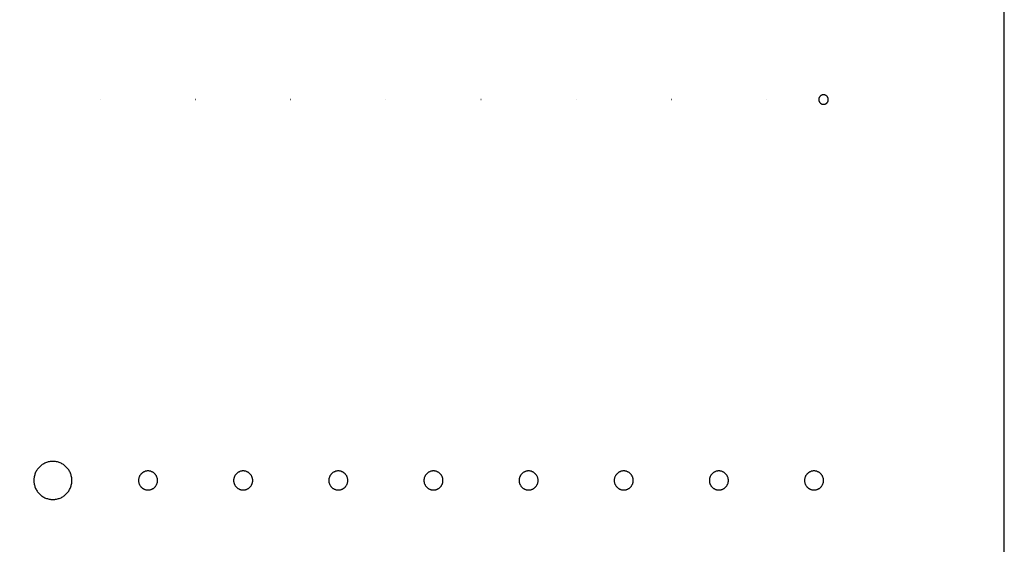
# Model space of a CAD drawing. Header units: millimetres. Extents: x 0 to 80, y 0 to 105.
# Tile 78 of 143: x 69.65 to 80, y 41.33 to 46.84. Entities that reach past the tile are written whole.
import ezdxf

# ---------------------------------------------------------------- set-up
doc = ezdxf.new("R2010")
doc.units = ezdxf.units.MM
doc.layers.add('CHROME', color=7, linetype='Continuous')
doc.layers.add('OUTLINE', color=1, linetype='Continuous')

msp = doc.modelspace()

# ---------------------------------------------------------------- linework, layer by layer
at = {"layer": 'CHROME'}
for points in [[(70.501, 46), (70.501, 46), (70.501, 46), (70.501, 46.001), (70.501, 46.001), (70.501, 46.001), (70.5, 46.001), (70.5, 46.001), (70.5, 46.001), (70.5, 46.001), (70.5, 46.001), (70.499, 46.001), (70.499, 46.001), (70.499, 46.001), (70.499, 46), (70.499, 46), (70.499, 46), (70.499, 46), (70.499, 46), (70.499, 45.999), (70.499, 45.999), (70.499, 45.999), (70.5, 45.999), (70.5, 45.999), (70.5, 45.999), (70.5, 45.999), (70.5, 45.999), (70.501, 45.999), (70.501, 45.999), (70.501, 45.999), (70.501, 46), (70.501, 46)], [(71.501, 46), (71.501, 46), (71.501, 46), (71.501, 46.001), (71.501, 46.001), (71.501, 46.001), (71.5, 46.001), (71.5, 46.001), (71.5, 46.001), (71.5, 46.001), (71.5, 46.001), (71.499, 46.001), (71.499, 46.001), (71.499, 46.001), (71.499, 46), (71.499, 46), (71.499, 46), (71.499, 46), (71.499, 46), (71.499, 45.999), (71.499, 45.999), (71.499, 45.999), (71.5, 45.999), (71.5, 45.999), (71.5, 45.999), (71.5, 45.999), (71.5, 45.999), (71.501, 45.999), (71.501, 45.999), (71.501, 45.999), (71.501, 46), (71.501, 46)], [(72.501, 46), (72.501, 46), (72.501, 46), (72.501, 46.001), (72.501, 46.001), (72.501, 46.001), (72.5, 46.001), (72.5, 46.001), (72.5, 46.001), (72.5, 46.001), (72.5, 46.001), (72.499, 46.001), (72.499, 46.001), (72.499, 46.001), (72.499, 46), (72.499, 46), (72.499, 46), (72.499, 46), (72.499, 46), (72.499, 45.999), (72.499, 45.999), (72.499, 45.999), (72.5, 45.999), (72.5, 45.999), (72.5, 45.999), (72.5, 45.999), (72.5, 45.999), (72.501, 45.999), (72.501, 45.999), (72.501, 45.999), (72.501, 46), (72.501, 46)], [(73.501, 46), (73.501, 46), (73.501, 46), (73.501, 46.001), (73.501, 46.001), (73.501, 46.001), (73.5, 46.001), (73.5, 46.001), (73.5, 46.001), (73.5, 46.001), (73.5, 46.001), (73.499, 46.001), (73.499, 46.001), (73.499, 46.001), (73.499, 46), (73.499, 46), (73.499, 46), (73.499, 46), (73.499, 46), (73.499, 45.999), (73.499, 45.999), (73.499, 45.999), (73.5, 45.999), (73.5, 45.999), (73.5, 45.999), (73.5, 45.999), (73.5, 45.999), (73.501, 45.999), (73.501, 45.999), (73.501, 45.999), (73.501, 46), (73.501, 46)], [(74.501, 46), (74.501, 46), (74.501, 46), (74.501, 46.001), (74.501, 46.001), (74.501, 46.001), (74.5, 46.001), (74.5, 46.001), (74.5, 46.001), (74.5, 46.001), (74.5, 46.001), (74.499, 46.001), (74.499, 46.001), (74.499, 46.001), (74.499, 46), (74.499, 46), (74.499, 46), (74.499, 46), (74.499, 46), (74.499, 45.999), (74.499, 45.999), (74.499, 45.999), (74.5, 45.999), (74.5, 45.999), (74.5, 45.999), (74.5, 45.999), (74.5, 45.999), (74.501, 45.999), (74.501, 45.999), (74.501, 45.999), (74.501, 46), (74.501, 46)], [(75.501, 46), (75.501, 46), (75.501, 46), (75.501, 46.001), (75.501, 46.001), (75.501, 46.001), (75.5, 46.001), (75.5, 46.001), (75.5, 46.001), (75.5, 46.001), (75.5, 46.001), (75.499, 46.001), (75.499, 46.001), (75.499, 46.001), (75.499, 46), (75.499, 46), (75.499, 46), (75.499, 46), (75.499, 46), (75.499, 45.999), (75.499, 45.999), (75.499, 45.999), (75.5, 45.999), (75.5, 45.999), (75.5, 45.999), (75.5, 45.999), (75.5, 45.999), (75.501, 45.999), (75.501, 45.999), (75.501, 45.999), (75.501, 46), (75.501, 46)], [(76.501, 46), (76.501, 46), (76.501, 46), (76.501, 46.001), (76.501, 46.001), (76.501, 46.001), (76.5, 46.001), (76.5, 46.001), (76.5, 46.001), (76.5, 46.001), (76.5, 46.001), (76.499, 46.001), (76.499, 46.001), (76.499, 46.001), (76.499, 46), (76.499, 46), (76.499, 46), (76.499, 46), (76.499, 46), (76.499, 45.999), (76.499, 45.999), (76.499, 45.999), (76.5, 45.999), (76.5, 45.999), (76.5, 45.999), (76.5, 45.999), (76.5, 45.999), (76.501, 45.999), (76.501, 45.999), (76.501, 45.999), (76.501, 46), (76.501, 46)], [(77.501, 46), (77.501, 46), (77.501, 46), (77.501, 46.001), (77.501, 46.001), (77.501, 46.001), (77.5, 46.001), (77.5, 46.001), (77.5, 46.001), (77.5, 46.001), (77.5, 46.001), (77.499, 46.001), (77.499, 46.001), (77.499, 46.001), (77.499, 46), (77.499, 46), (77.499, 46), (77.499, 46), (77.499, 46), (77.499, 45.999), (77.499, 45.999), (77.499, 45.999), (77.5, 45.999), (77.5, 45.999), (77.5, 45.999), (77.5, 45.999), (77.5, 45.999), (77.501, 45.999), (77.501, 45.999), (77.501, 45.999), (77.501, 46), (77.501, 46)], [(78.15, 46), (78.15, 46.002), (78.15, 46.005), (78.149, 46.007), (78.149, 46.01), (78.149, 46.012), (78.148, 46.015), (78.147, 46.017), (78.146, 46.019), (78.145, 46.021), (78.144, 46.024), (78.143, 46.026), (78.142, 46.028), (78.14, 46.03), (78.139, 46.032), (78.137, 46.034), (78.135, 46.035), (78.134, 46.037), (78.132, 46.039), (78.13, 46.04), (78.128, 46.042), (78.126, 46.043), (78.124, 46.044), (78.121, 46.045), (78.119, 46.046), (78.117, 46.047), (78.115, 46.048), (78.112, 46.049), (78.11, 46.049), (78.107, 46.049), (78.105, 46.05), (78.102, 46.05), (78.1, 46.05), (78.098, 46.05), (78.095, 46.05), (78.093, 46.049), (78.09, 46.049), (78.088, 46.049), (78.085, 46.048), (78.083, 46.047), (78.081, 46.046), (78.079, 46.045), (78.076, 46.044), (78.074, 46.043), (78.072, 46.042), (78.07, 46.04), (78.068, 46.039), (78.066, 46.037), (78.065, 46.035), (78.063, 46.034), (78.061, 46.032), (78.06, 46.03), (78.058, 46.028), (78.057, 46.026), (78.056, 46.024), (78.055, 46.021), (78.054, 46.019), (78.053, 46.017), (78.052, 46.015), (78.051, 46.012), (78.051, 46.01), (78.051, 46.007), (78.05, 46.005), (78.05, 46.002), (78.05, 46), (78.05, 45.998), (78.05, 45.995), (78.051, 45.993), (78.051, 45.99), (78.051, 45.988), (78.052, 45.985), (78.053, 45.983), (78.054, 45.981), (78.055, 45.979), (78.056, 45.976), (78.057, 45.974), (78.058, 45.972), (78.06, 45.97), (78.061, 45.968), (78.063, 45.966), (78.065, 45.965), (78.066, 45.963), (78.068, 45.961), (78.07, 45.96), (78.072, 45.958), (78.074, 45.957), (78.076, 45.956), (78.079, 45.955), (78.081, 45.954), (78.083, 45.953), (78.085, 45.952), (78.088, 45.951), (78.09, 45.951), (78.093, 45.951), (78.095, 45.95), (78.098, 45.95), (78.1, 45.95), (78.102, 45.95), (78.105, 45.95), (78.107, 45.951), (78.11, 45.951), (78.112, 45.951), (78.115, 45.952), (78.117, 45.953), (78.119, 45.954), (78.121, 45.955), (78.124, 45.956), (78.126, 45.957), (78.128, 45.958), (78.13, 45.96), (78.132, 45.961), (78.134, 45.963), (78.135, 45.965), (78.137, 45.966), (78.139, 45.968), (78.14, 45.97), (78.142, 45.972), (78.143, 45.974), (78.144, 45.976), (78.145, 45.979), (78.146, 45.981), (78.147, 45.983), (78.148, 45.985), (78.149, 45.988), (78.149, 45.99), (78.149, 45.993), (78.15, 45.995), (78.15, 45.998)], [(70.2, 42), (70.2, 42.01), (70.199, 42.02), (70.198, 42.029), (70.196, 42.039), (70.194, 42.049), (70.191, 42.058), (70.188, 42.067), (70.185, 42.077), (70.181, 42.086), (70.176, 42.094), (70.172, 42.103), (70.166, 42.111), (70.161, 42.119), (70.155, 42.127), (70.148, 42.134), (70.141, 42.141), (70.134, 42.148), (70.127, 42.155), (70.119, 42.161), (70.111, 42.166), (70.103, 42.172), (70.094, 42.176), (70.086, 42.181), (70.077, 42.185), (70.067, 42.188), (70.058, 42.191), (70.049, 42.194), (70.039, 42.196), (70.029, 42.198), (70.02, 42.199), (70.01, 42.2), (70, 42.2), (69.99, 42.2), (69.98, 42.199), (69.971, 42.198), (69.961, 42.196), (69.951, 42.194), (69.942, 42.191), (69.933, 42.188), (69.923, 42.185), (69.914, 42.181), (69.906, 42.176), (69.897, 42.172), (69.889, 42.166), (69.881, 42.161), (69.873, 42.155), (69.866, 42.148), (69.859, 42.141), (69.852, 42.134), (69.845, 42.127), (69.839, 42.119), (69.834, 42.111), (69.828, 42.103), (69.824, 42.094), (69.819, 42.086), (69.815, 42.077), (69.812, 42.067), (69.809, 42.058), (69.806, 42.049), (69.804, 42.039), (69.802, 42.029), (69.801, 42.02), (69.8, 42.01), (69.8, 42), (69.8, 41.99), (69.801, 41.98), (69.802, 41.971), (69.804, 41.961), (69.806, 41.951), (69.809, 41.942), (69.812, 41.933), (69.815, 41.923), (69.819, 41.914), (69.824, 41.906), (69.828, 41.897), (69.834, 41.889), (69.839, 41.881), (69.845, 41.873), (69.852, 41.866), (69.859, 41.859), (69.866, 41.852), (69.873, 41.845), (69.881, 41.839), (69.889, 41.834), (69.897, 41.828), (69.906, 41.824), (69.914, 41.819), (69.923, 41.815), (69.933, 41.812), (69.942, 41.809), (69.951, 41.806), (69.961, 41.804), (69.971, 41.802), (69.98, 41.801), (69.99, 41.8), (70, 41.8), (70.01, 41.8), (70.02, 41.801), (70.029, 41.802), (70.039, 41.804), (70.049, 41.806), (70.058, 41.809), (70.067, 41.812), (70.077, 41.815), (70.086, 41.819), (70.094, 41.824), (70.103, 41.828), (70.111, 41.834), (70.119, 41.839), (70.127, 41.845), (70.134, 41.852), (70.141, 41.859), (70.148, 41.866), (70.155, 41.873), (70.161, 41.881), (70.166, 41.889), (70.172, 41.897), (70.176, 41.906), (70.181, 41.914), (70.185, 41.923), (70.188, 41.933), (70.191, 41.942), (70.194, 41.951), (70.196, 41.961), (70.198, 41.971), (70.199, 41.98), (70.2, 41.99)], [(71.1, 42), (71.1, 42.005), (71.1, 42.01), (71.099, 42.015), (71.098, 42.02), (71.097, 42.024), (71.096, 42.029), (71.094, 42.034), (71.092, 42.038), (71.09, 42.043), (71.088, 42.047), (71.086, 42.051), (71.083, 42.056), (71.08, 42.06), (71.077, 42.063), (71.074, 42.067), (71.071, 42.071), (71.067, 42.074), (71.063, 42.077), (71.06, 42.08), (71.056, 42.083), (71.051, 42.086), (71.047, 42.088), (71.043, 42.09), (71.038, 42.092), (71.034, 42.094), (71.029, 42.096), (71.024, 42.097), (71.02, 42.098), (71.015, 42.099), (71.01, 42.1), (71.005, 42.1), (71, 42.1), (70.995, 42.1), (70.99, 42.1), (70.985, 42.099), (70.98, 42.098), (70.976, 42.097), (70.971, 42.096), (70.966, 42.094), (70.962, 42.092), (70.957, 42.09), (70.953, 42.088), (70.949, 42.086), (70.944, 42.083), (70.94, 42.08), (70.937, 42.077), (70.933, 42.074), (70.929, 42.071), (70.926, 42.067), (70.923, 42.063), (70.92, 42.06), (70.917, 42.056), (70.914, 42.051), (70.912, 42.047), (70.91, 42.043), (70.908, 42.038), (70.906, 42.034), (70.904, 42.029), (70.903, 42.024), (70.902, 42.02), (70.901, 42.015), (70.9, 42.01), (70.9, 42.005), (70.9, 42), (70.9, 41.995), (70.9, 41.99), (70.901, 41.985), (70.902, 41.98), (70.903, 41.976), (70.904, 41.971), (70.906, 41.966), (70.908, 41.962), (70.91, 41.957), (70.912, 41.953), (70.914, 41.949), (70.917, 41.944), (70.92, 41.94), (70.923, 41.937), (70.926, 41.933), (70.929, 41.929), (70.933, 41.926), (70.937, 41.923), (70.94, 41.92), (70.944, 41.917), (70.949, 41.914), (70.953, 41.912), (70.957, 41.91), (70.962, 41.908), (70.966, 41.906), (70.971, 41.904), (70.976, 41.903), (70.98, 41.902), (70.985, 41.901), (70.99, 41.9), (70.995, 41.9), (71, 41.9), (71.005, 41.9), (71.01, 41.9), (71.015, 41.901), (71.02, 41.902), (71.024, 41.903), (71.029, 41.904), (71.034, 41.906), (71.038, 41.908), (71.043, 41.91), (71.047, 41.912), (71.051, 41.914), (71.056, 41.917), (71.06, 41.92), (71.063, 41.923), (71.067, 41.926), (71.071, 41.929), (71.074, 41.933), (71.077, 41.937), (71.08, 41.94), (71.083, 41.944), (71.086, 41.949), (71.088, 41.953), (71.09, 41.957), (71.092, 41.962), (71.094, 41.966), (71.096, 41.971), (71.097, 41.976), (71.098, 41.98), (71.099, 41.985), (71.1, 41.99), (71.1, 41.995)], [(72.1, 42), (72.1, 42.005), (72.1, 42.01), (72.099, 42.015), (72.098, 42.02), (72.097, 42.024), (72.096, 42.029), (72.094, 42.034), (72.092, 42.038), (72.09, 42.043), (72.088, 42.047), (72.086, 42.051), (72.083, 42.056), (72.08, 42.06), (72.077, 42.063), (72.074, 42.067), (72.071, 42.071), (72.067, 42.074), (72.063, 42.077), (72.06, 42.08), (72.056, 42.083), (72.051, 42.086), (72.047, 42.088), (72.043, 42.09), (72.038, 42.092), (72.034, 42.094), (72.029, 42.096), (72.024, 42.097), (72.02, 42.098), (72.015, 42.099), (72.01, 42.1), (72.005, 42.1), (72, 42.1), (71.995, 42.1), (71.99, 42.1), (71.985, 42.099), (71.98, 42.098), (71.976, 42.097), (71.971, 42.096), (71.966, 42.094), (71.962, 42.092), (71.957, 42.09), (71.953, 42.088), (71.949, 42.086), (71.944, 42.083), (71.94, 42.08), (71.937, 42.077), (71.933, 42.074), (71.929, 42.071), (71.926, 42.067), (71.923, 42.063), (71.92, 42.06), (71.917, 42.056), (71.914, 42.051), (71.912, 42.047), (71.91, 42.043), (71.908, 42.038), (71.906, 42.034), (71.904, 42.029), (71.903, 42.024), (71.902, 42.02), (71.901, 42.015), (71.9, 42.01), (71.9, 42.005), (71.9, 42), (71.9, 41.995), (71.9, 41.99), (71.901, 41.985), (71.902, 41.98), (71.903, 41.976), (71.904, 41.971), (71.906, 41.966), (71.908, 41.962), (71.91, 41.957), (71.912, 41.953), (71.914, 41.949), (71.917, 41.944), (71.92, 41.94), (71.923, 41.937), (71.926, 41.933), (71.929, 41.929), (71.933, 41.926), (71.937, 41.923), (71.94, 41.92), (71.944, 41.917), (71.949, 41.914), (71.953, 41.912), (71.957, 41.91), (71.962, 41.908), (71.966, 41.906), (71.971, 41.904), (71.976, 41.903), (71.98, 41.902), (71.985, 41.901), (71.99, 41.9), (71.995, 41.9), (72, 41.9), (72.005, 41.9), (72.01, 41.9), (72.015, 41.901), (72.02, 41.902), (72.024, 41.903), (72.029, 41.904), (72.034, 41.906), (72.038, 41.908), (72.043, 41.91), (72.047, 41.912), (72.051, 41.914), (72.056, 41.917), (72.06, 41.92), (72.063, 41.923), (72.067, 41.926), (72.071, 41.929), (72.074, 41.933), (72.077, 41.937), (72.08, 41.94), (72.083, 41.944), (72.086, 41.949), (72.088, 41.953), (72.09, 41.957), (72.092, 41.962), (72.094, 41.966), (72.096, 41.971), (72.097, 41.976), (72.098, 41.98), (72.099, 41.985), (72.1, 41.99), (72.1, 41.995)], [(73.1, 42), (73.1, 42.005), (73.1, 42.01), (73.099, 42.015), (73.098, 42.02), (73.097, 42.024), (73.096, 42.029), (73.094, 42.034), (73.092, 42.038), (73.09, 42.043), (73.088, 42.047), (73.086, 42.051), (73.083, 42.056), (73.08, 42.06), (73.077, 42.063), (73.074, 42.067), (73.071, 42.071), (73.067, 42.074), (73.063, 42.077), (73.06, 42.08), (73.056, 42.083), (73.051, 42.086), (73.047, 42.088), (73.043, 42.09), (73.038, 42.092), (73.034, 42.094), (73.029, 42.096), (73.024, 42.097), (73.02, 42.098), (73.015, 42.099), (73.01, 42.1), (73.005, 42.1), (73, 42.1), (72.995, 42.1), (72.99, 42.1), (72.985, 42.099), (72.98, 42.098), (72.976, 42.097), (72.971, 42.096), (72.966, 42.094), (72.962, 42.092), (72.957, 42.09), (72.953, 42.088), (72.949, 42.086), (72.944, 42.083), (72.94, 42.08), (72.937, 42.077), (72.933, 42.074), (72.929, 42.071), (72.926, 42.067), (72.923, 42.063), (72.92, 42.06), (72.917, 42.056), (72.914, 42.051), (72.912, 42.047), (72.91, 42.043), (72.908, 42.038), (72.906, 42.034), (72.904, 42.029), (72.903, 42.024), (72.902, 42.02), (72.901, 42.015), (72.9, 42.01), (72.9, 42.005), (72.9, 42), (72.9, 41.995), (72.9, 41.99), (72.901, 41.985), (72.902, 41.98), (72.903, 41.976), (72.904, 41.971), (72.906, 41.966), (72.908, 41.962), (72.91, 41.957), (72.912, 41.953), (72.914, 41.949), (72.917, 41.944), (72.92, 41.94), (72.923, 41.937), (72.926, 41.933), (72.929, 41.929), (72.933, 41.926), (72.937, 41.923), (72.94, 41.92), (72.944, 41.917), (72.949, 41.914), (72.953, 41.912), (72.957, 41.91), (72.962, 41.908), (72.966, 41.906), (72.971, 41.904), (72.976, 41.903), (72.98, 41.902), (72.985, 41.901), (72.99, 41.9), (72.995, 41.9), (73, 41.9), (73.005, 41.9), (73.01, 41.9), (73.015, 41.901), (73.02, 41.902), (73.024, 41.903), (73.029, 41.904), (73.034, 41.906), (73.038, 41.908), (73.043, 41.91), (73.047, 41.912), (73.051, 41.914), (73.056, 41.917), (73.06, 41.92), (73.063, 41.923), (73.067, 41.926), (73.071, 41.929), (73.074, 41.933), (73.077, 41.937), (73.08, 41.94), (73.083, 41.944), (73.086, 41.949), (73.088, 41.953), (73.09, 41.957), (73.092, 41.962), (73.094, 41.966), (73.096, 41.971), (73.097, 41.976), (73.098, 41.98), (73.099, 41.985), (73.1, 41.99), (73.1, 41.995)], [(74.1, 42), (74.1, 42.005), (74.1, 42.01), (74.099, 42.015), (74.098, 42.02), (74.097, 42.024), (74.096, 42.029), (74.094, 42.034), (74.092, 42.038), (74.09, 42.043), (74.088, 42.047), (74.086, 42.051), (74.083, 42.056), (74.08, 42.06), (74.077, 42.063), (74.074, 42.067), (74.071, 42.071), (74.067, 42.074), (74.063, 42.077), (74.06, 42.08), (74.056, 42.083), (74.051, 42.086), (74.047, 42.088), (74.043, 42.09), (74.038, 42.092), (74.034, 42.094), (74.029, 42.096), (74.024, 42.097), (74.02, 42.098), (74.015, 42.099), (74.01, 42.1), (74.005, 42.1), (74, 42.1), (73.995, 42.1), (73.99, 42.1), (73.985, 42.099), (73.98, 42.098), (73.976, 42.097), (73.971, 42.096), (73.966, 42.094), (73.962, 42.092), (73.957, 42.09), (73.953, 42.088), (73.949, 42.086), (73.944, 42.083), (73.94, 42.08), (73.937, 42.077), (73.933, 42.074), (73.929, 42.071), (73.926, 42.067), (73.923, 42.063), (73.92, 42.06), (73.917, 42.056), (73.914, 42.051), (73.912, 42.047), (73.91, 42.043), (73.908, 42.038), (73.906, 42.034), (73.904, 42.029), (73.903, 42.024), (73.902, 42.02), (73.901, 42.015), (73.9, 42.01), (73.9, 42.005), (73.9, 42), (73.9, 41.995), (73.9, 41.99), (73.901, 41.985), (73.902, 41.98), (73.903, 41.976), (73.904, 41.971), (73.906, 41.966), (73.908, 41.962), (73.91, 41.957), (73.912, 41.953), (73.914, 41.949), (73.917, 41.944), (73.92, 41.94), (73.923, 41.937), (73.926, 41.933), (73.929, 41.929), (73.933, 41.926), (73.937, 41.923), (73.94, 41.92), (73.944, 41.917), (73.949, 41.914), (73.953, 41.912), (73.957, 41.91), (73.962, 41.908), (73.966, 41.906), (73.971, 41.904), (73.976, 41.903), (73.98, 41.902), (73.985, 41.901), (73.99, 41.9), (73.995, 41.9), (74, 41.9), (74.005, 41.9), (74.01, 41.9), (74.015, 41.901), (74.02, 41.902), (74.024, 41.903), (74.029, 41.904), (74.034, 41.906), (74.038, 41.908), (74.043, 41.91), (74.047, 41.912), (74.051, 41.914), (74.056, 41.917), (74.06, 41.92), (74.063, 41.923), (74.067, 41.926), (74.071, 41.929), (74.074, 41.933), (74.077, 41.937), (74.08, 41.94), (74.083, 41.944), (74.086, 41.949), (74.088, 41.953), (74.09, 41.957), (74.092, 41.962), (74.094, 41.966), (74.096, 41.971), (74.097, 41.976), (74.098, 41.98), (74.099, 41.985), (74.1, 41.99), (74.1, 41.995)], [(75.1, 42), (75.1, 42.005), (75.1, 42.01), (75.099, 42.015), (75.098, 42.02), (75.097, 42.024), (75.096, 42.029), (75.094, 42.034), (75.092, 42.038), (75.09, 42.043), (75.088, 42.047), (75.086, 42.051), (75.083, 42.056), (75.08, 42.06), (75.077, 42.063), (75.074, 42.067), (75.071, 42.071), (75.067, 42.074), (75.063, 42.077), (75.06, 42.08), (75.056, 42.083), (75.051, 42.086), (75.047, 42.088), (75.043, 42.09), (75.038, 42.092), (75.034, 42.094), (75.029, 42.096), (75.024, 42.097), (75.02, 42.098), (75.015, 42.099), (75.01, 42.1), (75.005, 42.1), (75, 42.1), (74.995, 42.1), (74.99, 42.1), (74.985, 42.099), (74.98, 42.098), (74.976, 42.097), (74.971, 42.096), (74.966, 42.094), (74.962, 42.092), (74.957, 42.09), (74.953, 42.088), (74.949, 42.086), (74.944, 42.083), (74.94, 42.08), (74.937, 42.077), (74.933, 42.074), (74.929, 42.071), (74.926, 42.067), (74.923, 42.063), (74.92, 42.06), (74.917, 42.056), (74.914, 42.051), (74.912, 42.047), (74.91, 42.043), (74.908, 42.038), (74.906, 42.034), (74.904, 42.029), (74.903, 42.024), (74.902, 42.02), (74.901, 42.015), (74.9, 42.01), (74.9, 42.005), (74.9, 42), (74.9, 41.995), (74.9, 41.99), (74.901, 41.985), (74.902, 41.98), (74.903, 41.976), (74.904, 41.971), (74.906, 41.966), (74.908, 41.962), (74.91, 41.957), (74.912, 41.953), (74.914, 41.949), (74.917, 41.944), (74.92, 41.94), (74.923, 41.937), (74.926, 41.933), (74.929, 41.929), (74.933, 41.926), (74.937, 41.923), (74.94, 41.92), (74.944, 41.917), (74.949, 41.914), (74.953, 41.912), (74.957, 41.91), (74.962, 41.908), (74.966, 41.906), (74.971, 41.904), (74.976, 41.903), (74.98, 41.902), (74.985, 41.901), (74.99, 41.9), (74.995, 41.9), (75, 41.9), (75.005, 41.9), (75.01, 41.9), (75.015, 41.901), (75.02, 41.902), (75.024, 41.903), (75.029, 41.904), (75.034, 41.906), (75.038, 41.908), (75.043, 41.91), (75.047, 41.912), (75.051, 41.914), (75.056, 41.917), (75.06, 41.92), (75.063, 41.923), (75.067, 41.926), (75.071, 41.929), (75.074, 41.933), (75.077, 41.937), (75.08, 41.94), (75.083, 41.944), (75.086, 41.949), (75.088, 41.953), (75.09, 41.957), (75.092, 41.962), (75.094, 41.966), (75.096, 41.971), (75.097, 41.976), (75.098, 41.98), (75.099, 41.985), (75.1, 41.99), (75.1, 41.995)], [(76.1, 42), (76.1, 42.005), (76.1, 42.01), (76.099, 42.015), (76.098, 42.02), (76.097, 42.024), (76.096, 42.029), (76.094, 42.034), (76.092, 42.038), (76.09, 42.043), (76.088, 42.047), (76.086, 42.051), (76.083, 42.056), (76.08, 42.06), (76.077, 42.063), (76.074, 42.067), (76.071, 42.071), (76.067, 42.074), (76.063, 42.077), (76.06, 42.08), (76.056, 42.083), (76.051, 42.086), (76.047, 42.088), (76.043, 42.09), (76.038, 42.092), (76.034, 42.094), (76.029, 42.096), (76.024, 42.097), (76.02, 42.098), (76.015, 42.099), (76.01, 42.1), (76.005, 42.1), (76, 42.1), (75.995, 42.1), (75.99, 42.1), (75.985, 42.099), (75.98, 42.098), (75.976, 42.097), (75.971, 42.096), (75.966, 42.094), (75.962, 42.092), (75.957, 42.09), (75.953, 42.088), (75.949, 42.086), (75.944, 42.083), (75.94, 42.08), (75.937, 42.077), (75.933, 42.074), (75.929, 42.071), (75.926, 42.067), (75.923, 42.063), (75.92, 42.06), (75.917, 42.056), (75.914, 42.051), (75.912, 42.047), (75.91, 42.043), (75.908, 42.038), (75.906, 42.034), (75.904, 42.029), (75.903, 42.024), (75.902, 42.02), (75.901, 42.015), (75.9, 42.01), (75.9, 42.005), (75.9, 42), (75.9, 41.995), (75.9, 41.99), (75.901, 41.985), (75.902, 41.98), (75.903, 41.976), (75.904, 41.971), (75.906, 41.966), (75.908, 41.962), (75.91, 41.957), (75.912, 41.953), (75.914, 41.949), (75.917, 41.944), (75.92, 41.94), (75.923, 41.937), (75.926, 41.933), (75.929, 41.929), (75.933, 41.926), (75.937, 41.923), (75.94, 41.92), (75.944, 41.917), (75.949, 41.914), (75.953, 41.912), (75.957, 41.91), (75.962, 41.908), (75.966, 41.906), (75.971, 41.904), (75.976, 41.903), (75.98, 41.902), (75.985, 41.901), (75.99, 41.9), (75.995, 41.9), (76, 41.9), (76.005, 41.9), (76.01, 41.9), (76.015, 41.901), (76.02, 41.902), (76.024, 41.903), (76.029, 41.904), (76.034, 41.906), (76.038, 41.908), (76.043, 41.91), (76.047, 41.912), (76.051, 41.914), (76.056, 41.917), (76.06, 41.92), (76.063, 41.923), (76.067, 41.926), (76.071, 41.929), (76.074, 41.933), (76.077, 41.937), (76.08, 41.94), (76.083, 41.944), (76.086, 41.949), (76.088, 41.953), (76.09, 41.957), (76.092, 41.962), (76.094, 41.966), (76.096, 41.971), (76.097, 41.976), (76.098, 41.98), (76.099, 41.985), (76.1, 41.99), (76.1, 41.995)], [(77.1, 42), (77.1, 42.005), (77.1, 42.01), (77.099, 42.015), (77.098, 42.02), (77.097, 42.024), (77.096, 42.029), (77.094, 42.034), (77.092, 42.038), (77.09, 42.043), (77.088, 42.047), (77.086, 42.051), (77.083, 42.056), (77.08, 42.06), (77.077, 42.063), (77.074, 42.067), (77.071, 42.071), (77.067, 42.074), (77.063, 42.077), (77.06, 42.08), (77.056, 42.083), (77.051, 42.086), (77.047, 42.088), (77.043, 42.09), (77.038, 42.092), (77.034, 42.094), (77.029, 42.096), (77.024, 42.097), (77.02, 42.098), (77.015, 42.099), (77.01, 42.1), (77.005, 42.1), (77, 42.1), (76.995, 42.1), (76.99, 42.1), (76.985, 42.099), (76.98, 42.098), (76.976, 42.097), (76.971, 42.096), (76.966, 42.094), (76.962, 42.092), (76.957, 42.09), (76.953, 42.088), (76.949, 42.086), (76.944, 42.083), (76.94, 42.08), (76.937, 42.077), (76.933, 42.074), (76.929, 42.071), (76.926, 42.067), (76.923, 42.063), (76.92, 42.06), (76.917, 42.056), (76.914, 42.051), (76.912, 42.047), (76.91, 42.043), (76.908, 42.038), (76.906, 42.034), (76.904, 42.029), (76.903, 42.024), (76.902, 42.02), (76.901, 42.015), (76.9, 42.01), (76.9, 42.005), (76.9, 42), (76.9, 41.995), (76.9, 41.99), (76.901, 41.985), (76.902, 41.98), (76.903, 41.976), (76.904, 41.971), (76.906, 41.966), (76.908, 41.962), (76.91, 41.957), (76.912, 41.953), (76.914, 41.949), (76.917, 41.944), (76.92, 41.94), (76.923, 41.937), (76.926, 41.933), (76.929, 41.929), (76.933, 41.926), (76.937, 41.923), (76.94, 41.92), (76.944, 41.917), (76.949, 41.914), (76.953, 41.912), (76.957, 41.91), (76.962, 41.908), (76.966, 41.906), (76.971, 41.904), (76.976, 41.903), (76.98, 41.902), (76.985, 41.901), (76.99, 41.9), (76.995, 41.9), (77, 41.9), (77.005, 41.9), (77.01, 41.9), (77.015, 41.901), (77.02, 41.902), (77.024, 41.903), (77.029, 41.904), (77.034, 41.906), (77.038, 41.908), (77.043, 41.91), (77.047, 41.912), (77.051, 41.914), (77.056, 41.917), (77.06, 41.92), (77.063, 41.923), (77.067, 41.926), (77.071, 41.929), (77.074, 41.933), (77.077, 41.937), (77.08, 41.94), (77.083, 41.944), (77.086, 41.949), (77.088, 41.953), (77.09, 41.957), (77.092, 41.962), (77.094, 41.966), (77.096, 41.971), (77.097, 41.976), (77.098, 41.98), (77.099, 41.985), (77.1, 41.99), (77.1, 41.995)], [(78.1, 42), (78.1, 42.005), (78.1, 42.01), (78.099, 42.015), (78.098, 42.02), (78.097, 42.024), (78.096, 42.029), (78.094, 42.034), (78.092, 42.038), (78.09, 42.043), (78.088, 42.047), (78.086, 42.051), (78.083, 42.056), (78.08, 42.06), (78.077, 42.063), (78.074, 42.067), (78.071, 42.071), (78.067, 42.074), (78.063, 42.077), (78.06, 42.08), (78.056, 42.083), (78.051, 42.086), (78.047, 42.088), (78.043, 42.09), (78.038, 42.092), (78.034, 42.094), (78.029, 42.096), (78.024, 42.097), (78.02, 42.098), (78.015, 42.099), (78.01, 42.1), (78.005, 42.1), (78, 42.1), (77.995, 42.1), (77.99, 42.1), (77.985, 42.099), (77.98, 42.098), (77.976, 42.097), (77.971, 42.096), (77.966, 42.094), (77.962, 42.092), (77.957, 42.09), (77.953, 42.088), (77.949, 42.086), (77.944, 42.083), (77.94, 42.08), (77.937, 42.077), (77.933, 42.074), (77.929, 42.071), (77.926, 42.067), (77.923, 42.063), (77.92, 42.06), (77.917, 42.056), (77.914, 42.051), (77.912, 42.047), (77.91, 42.043), (77.908, 42.038), (77.906, 42.034), (77.904, 42.029), (77.903, 42.024), (77.902, 42.02), (77.901, 42.015), (77.9, 42.01), (77.9, 42.005), (77.9, 42), (77.9, 41.995), (77.9, 41.99), (77.901, 41.985), (77.902, 41.98), (77.903, 41.976), (77.904, 41.971), (77.906, 41.966), (77.908, 41.962), (77.91, 41.957), (77.912, 41.953), (77.914, 41.949), (77.917, 41.944), (77.92, 41.94), (77.923, 41.937), (77.926, 41.933), (77.929, 41.929), (77.933, 41.926), (77.937, 41.923), (77.94, 41.92), (77.944, 41.917), (77.949, 41.914), (77.953, 41.912), (77.957, 41.91), (77.962, 41.908), (77.966, 41.906), (77.971, 41.904), (77.976, 41.903), (77.98, 41.902), (77.985, 41.901), (77.99, 41.9), (77.995, 41.9), (78, 41.9), (78.005, 41.9), (78.01, 41.9), (78.015, 41.901), (78.02, 41.902), (78.024, 41.903), (78.029, 41.904), (78.034, 41.906), (78.038, 41.908), (78.043, 41.91), (78.047, 41.912), (78.051, 41.914), (78.056, 41.917), (78.06, 41.92), (78.063, 41.923), (78.067, 41.926), (78.071, 41.929), (78.074, 41.933), (78.077, 41.937), (78.08, 41.94), (78.083, 41.944), (78.086, 41.949), (78.088, 41.953), (78.09, 41.957), (78.092, 41.962), (78.094, 41.966), (78.096, 41.971), (78.097, 41.976), (78.098, 41.98), (78.099, 41.985), (78.1, 41.99), (78.1, 41.995)]]:
    msp.add_lwpolyline(points, close=True, dxfattribs=at)
at = {"layer": 'OUTLINE'}
msp.add_lwpolyline([(0, 0), (80, 0), (80, 105), (0, 105)], close=True, dxfattribs=at)

doc.saveas('drawing.dxf')
